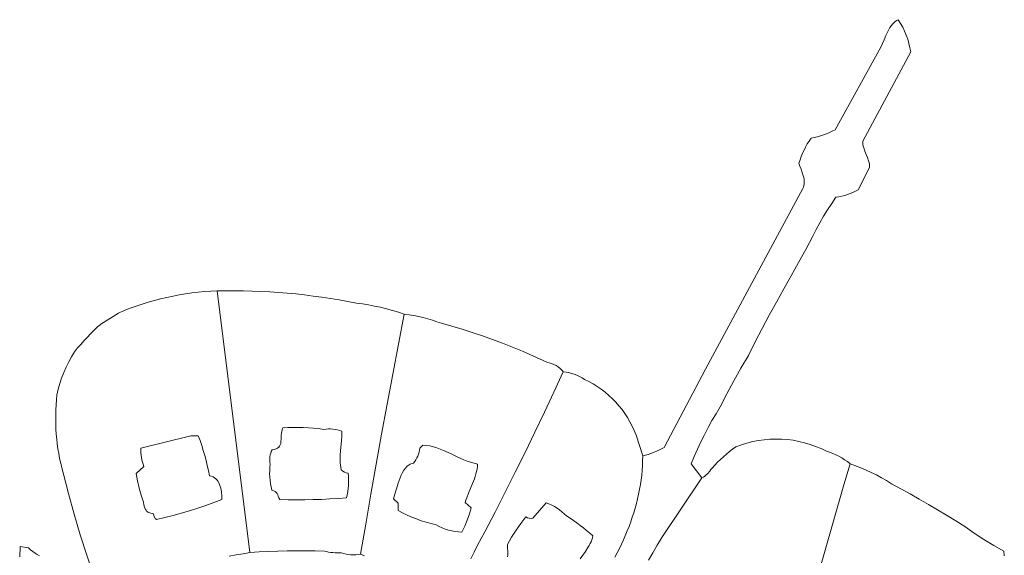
# Model space of a CAD drawing. Header units: inches. Extents: x 37.5 to 70.3, y 17.4 to 61.6.
# Tile 11 of 12: x 37.6 to 58.2, y 50.5 to 61.6. Entities that reach past the tile are written whole.
import ezdxf

# ---------------------------------------------------------------- set-up
doc = ezdxf.new("R2010")
doc.units = ezdxf.units.IN
doc.header["$MEASUREMENT"] = 0
doc.layers.add('10_CLOSED_AREAS', color=7, linetype='CONTINUOUS', lineweight=18)

msp = doc.modelspace()

# ---------------------------------------------------------------- linework, layer by layer
at = {"layer": '10_CLOSED_AREAS'}
for points in [[(50.749, 50.373), (50.839, 50.532), (50.931, 50.69), (51.026, 50.847), (51.861, 52.093), (51.634, 52.386), (51.698, 52.54), (51.766, 52.692), (51.837, 52.843), (51.912, 52.992), (51.989, 53.139), (52.071, 53.285), (52.155, 53.429), (52.243, 53.57), (52.382, 53.844), (52.526, 54.115), (52.675, 54.382), (52.83, 54.647), (52.973, 54.926), (53.119, 55.204), (53.266, 55.482), (53.415, 55.758), (53.566, 56.033), (53.719, 56.307), (53.874, 56.58), (54.03, 56.852), (54.171, 57.134), (54.245, 57.274), (54.32, 57.413), (54.398, 57.55), (54.48, 57.684), (54.566, 57.815), (54.656, 57.942), (54.717, 57.953), (54.777, 57.966), (54.837, 57.982), (54.895, 58.001), (54.953, 58.022), (55.01, 58.045), (55.066, 58.072), (55.121, 58.1), (55.357, 58.566), (55.357, 58.601), (55.353, 58.635), (55.346, 58.669), (55.337, 58.702), (55.314, 58.769), (55.287, 58.836), (55.259, 58.903), (55.235, 58.972), (55.225, 59.007), (55.218, 59.042), (55.213, 59.078), (55.212, 59.114), (56.213, 60.973), (56.198, 61.062), (56.177, 61.151), (56.152, 61.238), (56.122, 61.324), (56.087, 61.408), (56.048, 61.489), (56.004, 61.569), (55.955, 61.646), (55.921, 61.63), (55.889, 61.609), (55.859, 61.583), (55.831, 61.553), (55.805, 61.519), (55.78, 61.482), (55.756, 61.442), (55.734, 61.401), (55.694, 61.315), (55.657, 61.229), (55.623, 61.148), (55.59, 61.076), (54.639, 59.349), (54.579, 59.319), (54.519, 59.291), (54.457, 59.265), (54.394, 59.243), (54.331, 59.222), (54.267, 59.204), (54.201, 59.189), (54.136, 59.177), (54.096, 59.116), (54.058, 59.054), (54.023, 58.99), (53.99, 58.926), (53.96, 58.86), (53.931, 58.793), (53.906, 58.725), (53.882, 58.657), (53.905, 58.593), (53.929, 58.527), (53.954, 58.459), (53.975, 58.391), (53.983, 58.357), (53.989, 58.323), (53.993, 58.289), (53.995, 58.256), (53.993, 58.222), (53.988, 58.189), (53.98, 58.156), (53.967, 58.124), (51.936, 54.358), (51.071, 52.728), (51.019, 52.698), (50.965, 52.671), (50.911, 52.646), (50.855, 52.622), (50.799, 52.601), (50.742, 52.581), (50.685, 52.564), (50.627, 52.548), (50.625, 52.448), (50.621, 52.348), (50.614, 52.249), (50.605, 52.149), (50.593, 52.05), (50.578, 51.951), (50.561, 51.853), (50.541, 51.754), (50.519, 51.657), (50.495, 51.559), (50.469, 51.462), (50.44, 51.366), (50.41, 51.27), (50.377, 51.174), (50.342, 51.08), (50.305, 50.985), (50.227, 50.799), (50.141, 50.616), (50.048, 50.435)], [(42.006, 50.456), (42.15, 50.485), (42.294, 50.511), (42.439, 50.534), (41.757, 55.992), (41.624, 55.986), (41.491, 55.976), (41.359, 55.963), (41.227, 55.947), (41.096, 55.928), (40.965, 55.907), (40.835, 55.882), (40.705, 55.854), (40.576, 55.824), (40.448, 55.791), (40.32, 55.754), (40.193, 55.715), (40.068, 55.673), (39.943, 55.628), (39.819, 55.58), (39.696, 55.529), (39.329, 55.298), (39.255, 55.231), (39.183, 55.163), (39.113, 55.094), (39.044, 55.022), (38.977, 54.95), (38.911, 54.876), (38.847, 54.8), (38.784, 54.723), (38.719, 54.619), (38.66, 54.511), (38.605, 54.401), (38.556, 54.289), (38.512, 54.174), (38.474, 54.057), (38.441, 53.939), (38.414, 53.819), (38.404, 53.717), (38.397, 53.615), (38.392, 53.513), (38.389, 53.41), (38.389, 53.308), (38.391, 53.206), (38.395, 53.104), (38.402, 53.003), (38.412, 52.901), (38.423, 52.8), (38.437, 52.699), (38.454, 52.598), (38.472, 52.497), (38.493, 52.397), (38.517, 52.298), (38.543, 52.199), (38.655, 51.766), (38.775, 51.336), (38.902, 50.907), (39.037, 50.481), (39.167, 50.091)], [(47.043, 50.403), (47.112, 50.546), (47.184, 50.688), (47.259, 50.828), (47.336, 50.967), (47.55, 51.379), (47.761, 51.793), (47.969, 52.208), (48.175, 52.624), (48.378, 53.042), (48.578, 53.461), (48.775, 53.881), (48.97, 54.303), (48.957, 54.323), (48.942, 54.341), (48.907, 54.375), (48.867, 54.405), (48.822, 54.432), (48.774, 54.454), (48.724, 54.474), (48.674, 54.492), (48.626, 54.507), (48.118, 54.731), (47.912, 54.818), (47.705, 54.9), (47.496, 54.979), (47.286, 55.054), (47.074, 55.126), (46.861, 55.193), (46.647, 55.256), (46.431, 55.315), (46.337, 55.349), (46.242, 55.381), (46.146, 55.41), (46.05, 55.435), (45.952, 55.457), (45.854, 55.477), (45.755, 55.492), (45.656, 55.505), (45.535, 54.881), (45.416, 54.256), (45.299, 53.632), (45.184, 53.006), (45.072, 52.381), (44.961, 51.755), (44.852, 51.128), (44.746, 50.501), (44.827, 50.464)], [(50.048, 50.435), (50.141, 50.616), (50.227, 50.799), (50.305, 50.985), (50.342, 51.08), (50.377, 51.174), (50.41, 51.27), (50.44, 51.366), (50.469, 51.462), (50.495, 51.559), (50.519, 51.657), (50.541, 51.754), (50.561, 51.853), (50.578, 51.951), (50.593, 52.05), (50.605, 52.149), (50.614, 52.249), (50.621, 52.348), (50.625, 52.448), (50.627, 52.548), (50.489, 52.984), (50.451, 53.079), (50.408, 53.172), (50.361, 53.262), (50.31, 53.35), (50.254, 53.434), (50.195, 53.516), (50.132, 53.595), (50.065, 53.671), (49.995, 53.743), (49.921, 53.812), (49.844, 53.878), (49.763, 53.939), (49.68, 53.997), (49.593, 54.051), (49.504, 54.101), (49.412, 54.146), (49.362, 54.178), (49.31, 54.207), (49.256, 54.232), (49.201, 54.253), (49.145, 54.271), (49.087, 54.286), (49.029, 54.296), (48.97, 54.303), (48.775, 53.881), (48.578, 53.461), (48.378, 53.042), (48.175, 52.624), (47.969, 52.208), (47.761, 51.793), (47.55, 51.379), (47.336, 50.967), (47.259, 50.828), (47.184, 50.688), (47.112, 50.546), (47.043, 50.403)], [(54.321, 50.192), (54.443, 50.632), (54.566, 51.071), (54.691, 51.51), (54.819, 51.948), (54.948, 52.386), (54.893, 52.43), (54.836, 52.471), (54.777, 52.509), (54.716, 52.543), (54.653, 52.574), (54.589, 52.602), (54.523, 52.626), (54.456, 52.647), (54.345, 52.701), (54.231, 52.748), (54.116, 52.79), (53.999, 52.824), (53.881, 52.853), (53.762, 52.875), (53.642, 52.89), (53.522, 52.899), (53.401, 52.902), (53.28, 52.898), (53.159, 52.888), (53.039, 52.871), (52.919, 52.848), (52.8, 52.818), (52.683, 52.782), (52.567, 52.739), (52.5, 52.69), (52.435, 52.639), (52.371, 52.586), (52.309, 52.531), (52.248, 52.475), (52.189, 52.416), (52.132, 52.356), (52.077, 52.294), (52.05, 52.265), (52.025, 52.235), (51.977, 52.178), (51.952, 52.152), (51.925, 52.129), (51.895, 52.109), (51.861, 52.093), (51.026, 50.847), (50.931, 50.69), (50.839, 50.532), (50.749, 50.373)], [(58.165, 50.469), (58.158, 50.566), (57.948, 50.685), (57.741, 50.809), (57.538, 50.94), (57.34, 51.077), (57.152, 51.195), (56.963, 51.311), (56.774, 51.425), (56.583, 51.538), (56.391, 51.649), (56.199, 51.758), (56.005, 51.865), (55.81, 51.971), (55.708, 52.035), (55.605, 52.095), (55.499, 52.152), (55.392, 52.206), (55.284, 52.256), (55.173, 52.303), (55.061, 52.346), (54.948, 52.386), (54.819, 51.948), (54.691, 51.51), (54.566, 51.071), (54.443, 50.632), (54.321, 50.192)], [(47.81, 50.447), (47.816, 50.484), (47.818, 50.519), (47.817, 50.554), (47.811, 50.624), (47.805, 50.701), (47.893, 50.852), (47.986, 50.998), (48.085, 51.141), (48.19, 51.28), (48.225, 51.262), (48.261, 51.251), (48.3, 51.247), (48.338, 51.249), (48.612, 51.574), (48.672, 51.549), (48.73, 51.522), (48.786, 51.492), (48.841, 51.459), (48.893, 51.422), (48.944, 51.383), (48.992, 51.341), (49.039, 51.297), (49.111, 51.251), (49.183, 51.203), (49.253, 51.153), (49.322, 51.102), (49.39, 51.049), (49.457, 50.995), (49.523, 50.939), (49.587, 50.882), (49.578, 50.842), (49.565, 50.801), (49.549, 50.761), (49.53, 50.72), (49.509, 50.68), (49.485, 50.64), (49.434, 50.56), (49.378, 50.482), (49.32, 50.407)], [(38.054, 50.464), (38.005, 50.493), (37.958, 50.524), (37.912, 50.558), (37.867, 50.594), (37.825, 50.631), (37.649, 50.664), (37.639, 50.442)], [(44.827, 50.464), (44.746, 50.501), (44.696, 50.492), (44.645, 50.487), (44.595, 50.485), (44.544, 50.487), (44.494, 50.493), (44.444, 50.502), (44.395, 50.515), (44.347, 50.531), (44.302, 50.529), (44.257, 50.528), (44.212, 50.529), (44.168, 50.533), (44.123, 50.538), (44.079, 50.545), (44.035, 50.555), (43.992, 50.566), (43.798, 50.571), (43.603, 50.573), (43.409, 50.573), (43.215, 50.57), (43.021, 50.564), (42.827, 50.557), (42.633, 50.547), (42.439, 50.534), (42.294, 50.511), (42.15, 50.485), (42.006, 50.456)]]:
    msp.add_lwpolyline(points, dxfattribs=at)
for points in [[(44.746, 50.501), (44.852, 51.128), (44.961, 51.755), (45.072, 52.381), (45.184, 53.006), (45.299, 53.632), (45.416, 54.256), (45.535, 54.881), (45.656, 55.505), (45.534, 55.546), (45.411, 55.584), (45.288, 55.618), (45.163, 55.648), (45.038, 55.675), (44.912, 55.699), (44.786, 55.718), (44.658, 55.735), (44.479, 55.77), (44.299, 55.802), (44.119, 55.832), (43.939, 55.859), (43.758, 55.884), (43.577, 55.906), (43.396, 55.926), (43.215, 55.944), (43.033, 55.959), (42.851, 55.971), (42.669, 55.981), (42.487, 55.988), (42.304, 55.993), (42.122, 55.995), (41.939, 55.995), (41.757, 55.992), (42.439, 50.534), (42.633, 50.547), (42.827, 50.557), (43.021, 50.564), (43.215, 50.57), (43.409, 50.573), (43.603, 50.573), (43.798, 50.571), (43.992, 50.566), (44.035, 50.555), (44.079, 50.545), (44.123, 50.538), (44.168, 50.533), (44.212, 50.529), (44.257, 50.528), (44.302, 50.529), (44.347, 50.531), (44.395, 50.515), (44.444, 50.502), (44.494, 50.493), (44.544, 50.487), (44.595, 50.485), (44.645, 50.487), (44.696, 50.492)], [(40.165, 52.708), (41.204, 52.971), (41.361, 52.971), (41.398, 52.869), (41.433, 52.766), (41.466, 52.663), (41.496, 52.559), (41.524, 52.454), (41.55, 52.349), (41.573, 52.243), (41.594, 52.137), (41.634, 52.128), (41.669, 52.114), (41.701, 52.096), (41.728, 52.074), (41.753, 52.047), (41.774, 52.018), (41.792, 51.986), (41.807, 51.952), (41.82, 51.915), (41.83, 51.877), (41.838, 51.838), (41.844, 51.798), (41.852, 51.719), (41.854, 51.642), (41.687, 51.578), (41.519, 51.518), (41.35, 51.461), (41.179, 51.408), (41.008, 51.357), (40.836, 51.309), (40.663, 51.264), (40.49, 51.223), (40.465, 51.247), (40.446, 51.275), (40.432, 51.307), (40.425, 51.34), (40.372, 51.353), (40.33, 51.369), (40.313, 51.378), (40.297, 51.389), (40.284, 51.401), (40.272, 51.415), (40.261, 51.429), (40.253, 51.446), (40.239, 51.484), (40.23, 51.529), (40.223, 51.582), (40.173, 51.728), (40.13, 51.877), (40.095, 52.028), (40.067, 52.181), (40.23, 52.331), (40.213, 52.376), (40.199, 52.422), (40.188, 52.469), (40.178, 52.516), (40.171, 52.564), (40.167, 52.612), (40.164, 52.66)], [(42.899, 52.678), (42.947, 52.684), (42.985, 52.695), (43.016, 52.71), (43.04, 52.729), (43.058, 52.753), (43.071, 52.779), (43.08, 52.809), (43.086, 52.841), (43.091, 52.91), (43.093, 52.984), (43.096, 53.022), (43.101, 53.06), (43.109, 53.097), (43.121, 53.133), (43.228, 53.14), (43.336, 53.145), (43.443, 53.145), (43.55, 53.143), (43.657, 53.138), (43.764, 53.129), (43.87, 53.118), (43.977, 53.103), (44.025, 53.109), (44.073, 53.112), (44.121, 53.112), (44.169, 53.109), (44.216, 53.103), (44.264, 53.093), (44.31, 53.081), (44.356, 53.066), (44.353, 52.964), (44.346, 52.863), (44.328, 52.66), (44.322, 52.558), (44.32, 52.457), (44.322, 52.407), (44.326, 52.357), (44.333, 52.307), (44.342, 52.257), (44.373, 52.232), (44.408, 52.213), (44.445, 52.199), (44.484, 52.191), (44.49, 52.127), (44.494, 52.062), (44.494, 51.998), (44.491, 51.933), (44.486, 51.869), (44.478, 51.805), (44.467, 51.741), (44.453, 51.678), (44.28, 51.664), (44.106, 51.653), (43.932, 51.644), (43.757, 51.638), (43.583, 51.634), (43.409, 51.633), (43.235, 51.635), (43.06, 51.639), (43.043, 51.676), (43.03, 51.71), (43.017, 51.74), (43.003, 51.767), (42.986, 51.79), (42.964, 51.809), (42.934, 51.825), (42.894, 51.837), (42.878, 51.903), (42.866, 51.97), (42.857, 52.038), (42.852, 52.105), (42.849, 52.173), (42.85, 52.241), (42.854, 52.309), (42.861, 52.377), (42.855, 52.416), (42.852, 52.454), (42.852, 52.493), (42.855, 52.531), (42.862, 52.569), (42.871, 52.606), (42.883, 52.643)], [(45.981, 52.711), (46.046, 52.776), (46.119, 52.77), (46.192, 52.758), (46.264, 52.74), (46.335, 52.718), (46.406, 52.692), (46.477, 52.663), (46.618, 52.6), (46.758, 52.533), (46.898, 52.47), (46.969, 52.442), (47.04, 52.417), (47.111, 52.396), (47.183, 52.379), (47.18, 52.327), (47.174, 52.276), (47.164, 52.225), (47.151, 52.174), (47.136, 52.123), (47.119, 52.073), (47.079, 51.973), (46.995, 51.775), (46.957, 51.676), (46.941, 51.627), (46.927, 51.577), (47.053, 51.47), (47.013, 51.339), (46.968, 51.211), (46.916, 51.086), (46.858, 50.963), (46.787, 50.967), (46.717, 50.975), (46.647, 50.987), (46.579, 51.004), (46.511, 51.025), (46.445, 51.05), (46.381, 51.079), (46.318, 51.112), (46.215, 51.137), (46.112, 51.166), (46.011, 51.199), (45.912, 51.235), (45.813, 51.274), (45.716, 51.316), (45.62, 51.362), (45.526, 51.411), (45.526, 51.567), (45.428, 51.652), (45.459, 51.749), (45.491, 51.861), (45.526, 51.979), (45.547, 52.038), (45.569, 52.096), (45.593, 52.151), (45.62, 52.204), (45.649, 52.252), (45.682, 52.295), (45.718, 52.333), (45.738, 52.349), (45.758, 52.363), (45.78, 52.375), (45.802, 52.385), (45.826, 52.393), (45.851, 52.399), (45.875, 52.434), (45.898, 52.47), (45.918, 52.508), (45.936, 52.546), (45.951, 52.586), (45.963, 52.627), (45.973, 52.669)]]:
    msp.add_lwpolyline(points, close=True, dxfattribs=at)

doc.saveas('drawing.dxf')
